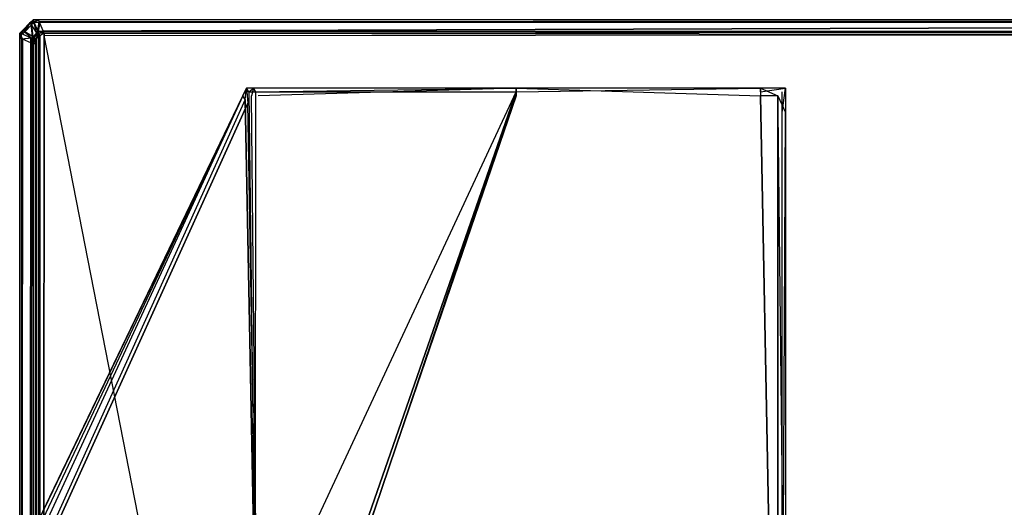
# Model space of a CAD drawing. Extents: x 0 to 0.996, y -0.498 to 0.
# Tile 38 of 87: x 0 to 0.037, y -0.018 to 0. Entities that reach past the tile are written whole.
import ezdxf

# ---------------------------------------------------------------- set-up
doc = ezdxf.new("R2010")
doc.units = 0
for name, color, linetype in [('L20_KORPUS1_0___REPLACEMTFOREMP', 7, 'CONTINUOUS'), ('L36_FL_CHE_6___REPLACEMTFOREMPT', 7, 'CONTINUOUS'), ('L37_FL_CHE_8___REPLACEMTFOREMPT', 7, 'CONTINUOUS')]:
    doc.layers.add(name, color=color, linetype=linetype)

msp = doc.modelspace()

# ---------------------------------------------------------------- linework, layer by layer
at = {"layer": 'L20_KORPUS1_0___REPLACEMTFOREMP', "color": 8}
for points, invisible_edges in [([(0.000502, 0, 0.0005), (0.000427, -0.000165, 0.000436), (0.000392, -0.00011, 0.0005), (0.000502, 0, 0.0005)], 13), ([(0.000392, -0.00011, 0.000565), (0.000502, 0, 0.0005), (0.000392, -0.00011, 0.0005), (0.000392, -0.00011, 0.000565)], 13), ([(0.000502, 0, 0.0005), (0.000392, -0.00011, 0.000565), (0.000502, 0, 0.000565), (0.000502, 0, 0.0005)], 14), ([(0.000392, -0.00011, 0.007018), (0.000502, 0, 0.000565), (0.000392, -0.00011, 0.000565), (0.000392, -0.00011, 0.007018)], 13), ([(0.000502, 0, 0.000565), (0.000392, -0.00011, 0.007018), (0.000502, 0, 0.007018), (0.000502, 0, 0.000565)], 14), ([(0.000446, -0.000196, 0.007289), (0.000502, 0, 0.00719), (0.000392, -0.00011, 0.00719), (0.000446, -0.000196, 0.007289)], 13), ([(0.000392, -0.00011, 0.00719), (0.000502, 0, 0.007018), (0.000392, -0.00011, 0.007018), (0.000392, -0.00011, 0.00719)], 13), ([(0.000502, 0, 0.007018), (0.000392, -0.00011, 0.00719), (0.000502, 0, 0.00719), (0.000502, 0, 0.007018)], 14), ([(0.000427, -0.000165, 0.000436), (0.000502, 0, 0.0005), (0.000528, -0.000064, 0.000436), (0.000427, -0.000165, 0.000436)], 14), ([(0.000502, 0, 0.00719), (0.000446, -0.000196, 0.007289), (0.000543, -0.000099, 0.007289), (0.000502, 0, 0.00719)], 14), ([(0.000543, -0.000099, 0.007289), (0.000705, 0, 0.00719), (0.000502, 0, 0.00719), (0.000543, -0.000099, 0.007289)], 13), ([(0.000502, 0, 0.007018), (0.000705, 0, 0.000565), (0.000502, 0, 0.000565), (0.000502, 0, 0.007018)], 13), ([(0.000705, 0, 0.000565), (0.000502, 0, 0.007018), (0.000705, 0, 0.007018), (0.000705, 0, 0.000565)], 14), ([(0.000502, 0, 0.00719), (0.000705, 0, 0.007018), (0.000502, 0, 0.007018), (0.000502, 0, 0.00719)], 13), ([(0.000705, 0, 0.007018), (0.000502, 0, 0.00719), (0.000705, 0, 0.00719), (0.000705, 0, 0.007018)], 14), ([(0.000502, 0, 0.000565), (0.000705, 0, 0.0005), (0.000502, 0, 0.0005), (0.000502, 0, 0.000565)], 13), ([(0.000705, 0, 0.0005), (0.000502, 0, 0.000565), (0.000705, 0, 0.000565), (0.000705, 0, 0.0005)], 14), ([(0.000705, 0, 0.0005), (0.000528, -0.000064, 0.000436), (0.000502, 0, 0.0005), (0.000705, 0, 0.0005)], 13), ([(0.000528, -0.000064, 0.000436), (0.000705, 0, 0.0005), (0.000732, -0.000064, 0.000436), (0.000528, -0.000064, 0.000436)], 14), ([(0.000705, 0, 0.00719), (0.000543, -0.000099, 0.007289), (0.000746, -0.000099, 0.007289), (0.000705, 0, 0.00719)], 14), ([(0.000746, -0.000099, 0.007289), (0.098, 0, 0.00719), (0.000705, 0, 0.00719), (0.000746, -0.000099, 0.007289)], 13), ([(0.000705, 0, 0.007018), (0.098, 0, 0.000565), (0.000705, 0, 0.000565), (0.000705, 0, 0.007018)], 13), ([(0.098, 0, 0.000565), (0.000705, 0, 0.007018), (0.098, 0, 0.007018), (0.098, 0, 0.000565)], 14), ([(0.000705, 0, 0.00719), (0.098, 0, 0.007018), (0.000705, 0, 0.007018), (0.000705, 0, 0.00719)], 13), ([(0.098, 0, 0.007018), (0.000705, 0, 0.00719), (0.098, 0, 0.00719), (0.098, 0, 0.007018)], 14), ([(0.098, 0, 0.0005), (0.000732, -0.000064, 0.000436), (0.000705, 0, 0.0005), (0.098, 0, 0.0005)], 13), ([(0.000705, 0, 0.000565), (0.098, 0, 0.0005), (0.000705, 0, 0.0005), (0.000705, 0, 0.000565)], 13), ([(0.098, 0, 0.0005), (0.000705, 0, 0.000565), (0.098, 0, 0.000565), (0.098, 0, 0.0005)], 14), ([(0.000732, -0.000064, 0.000436), (0.098, 0, 0.0005), (0.098, -0.000064, 0.000436), (0.000732, -0.000064, 0.000436)], 14), ([(0.098, 0, 0.00719), (0.000746, -0.000099, 0.007289), (0.098, -0.000099, 0.007289), (0.098, 0, 0.00719)], 14), ([(0.000104, -0.000398, 0.00719), (0.000392, -0.00011, 0.007018), (0.000104, -0.000398, 0.007018), (0.000104, -0.000398, 0.00719)], 13), ([(0.000392, -0.00011, 0.007018), (0.000104, -0.000398, 0.00719), (0.000392, -0.00011, 0.00719), (0.000392, -0.00011, 0.007018)], 14), ([(0.000191, -0.000451, 0.007289), (0.000392, -0.00011, 0.00719), (0.000104, -0.000398, 0.00719), (0.000191, -0.000451, 0.007289)], 13), ([(0.000104, -0.000398, 0.007018), (0.000392, -0.00011, 0.000565), (0.000104, -0.000398, 0.000565), (0.000104, -0.000398, 0.007018)], 13), ([(0.000392, -0.00011, 0.000565), (0.000104, -0.000398, 0.007018), (0.000392, -0.00011, 0.007018), (0.000392, -0.00011, 0.000565)], 14), ([(0.000104, -0.000398, 0.000565), (0.000392, -0.00011, 0.0005), (0.000104, -0.000398, 0.0005), (0.000104, -0.000398, 0.000565)], 13), ([(0.000392, -0.00011, 0.0005), (0.000104, -0.000398, 0.000565), (0.000392, -0.00011, 0.000565), (0.000392, -0.00011, 0.0005)], 14), ([(0.000392, -0.00011, 0.0005), (0.00016, -0.000432, 0.000436), (0.000104, -0.000398, 0.0005), (0.000392, -0.00011, 0.0005)], 13), ([(0.00016, -0.000432, 0.000436), (0.000392, -0.00011, 0.0005), (0.000427, -0.000165, 0.000436), (0.00016, -0.000432, 0.000436)], 14), ([(0.000427, -0.000165, 0.000436), (0.000474, -0.000622, 0.000079), (0.00016, -0.000432, 0.000436), (0.000427, -0.000165, 0.000436)], 13), ([(0.000392, -0.00011, 0.00719), (0.000191, -0.000451, 0.007289), (0.000446, -0.000196, 0.007289), (0.000392, -0.00011, 0.00719)], 14), ([(0.000494, -0.000635, 0.007633), (0.000446, -0.000196, 0.007289), (0.000191, -0.000451, 0.007289), (0.000494, -0.000635, 0.007633)], 13), ([(0.000528, -0.000064, 0.000436), (0.000621, -0.000476, 0.000079), (0.000427, -0.000165, 0.000436), (0.000528, -0.000064, 0.000436)], 13), ([(0.000474, -0.000622, 0.000079), (0.000427, -0.000165, 0.000436), (0.000621, -0.000476, 0.000079), (0.000474, -0.000622, 0.000079)], 14), ([(0.000633, -0.000496, 0.007633), (0.000543, -0.000099, 0.007289), (0.000446, -0.000196, 0.007289), (0.000633, -0.000496, 0.007633)], 13), ([(0.000446, -0.000196, 0.007289), (0.000494, -0.000635, 0.007633), (0.000633, -0.000496, 0.007633), (0.000446, -0.000196, 0.007289)], 14), ([(0.000621, -0.000476, 0.000079), (0.000528, -0.000064, 0.000436), (0.000676, -0.00042, 0.000079), (0.000621, -0.000476, 0.000079)], 14), ([(0.000732, -0.000064, 0.000436), (0.000676, -0.00042, 0.000079), (0.000528, -0.000064, 0.000436), (0.000732, -0.000064, 0.000436)], 13), ([(0.000543, -0.000099, 0.007289), (0.000633, -0.000496, 0.007633), (0.000686, -0.000443, 0.007633), (0.000543, -0.000099, 0.007289)], 14), ([(0.000686, -0.000443, 0.007633), (0.000746, -0.000099, 0.007289), (0.000543, -0.000099, 0.007289), (0.000686, -0.000443, 0.007633)], 13), ([(0.000676, -0.00042, 0.000079), (0.000732, -0.000064, 0.000436), (0.000879, -0.00042, 0.000079), (0.000676, -0.00042, 0.000079)], 14), ([(0.000746, -0.000099, 0.007289), (0.000686, -0.000443, 0.007633), (0.000889, -0.000443, 0.007633), (0.000746, -0.000099, 0.007289)], 14), ([(0.098, -0.000064, 0.000436), (0.000879, -0.00042, 0.000079), (0.000732, -0.000064, 0.000436), (0.098, -0.000064, 0.000436)], 13), ([(0.000889, -0.000443, 0.007633), (0.098, -0.000099, 0.007289), (0.000746, -0.000099, 0.007289), (0.000889, -0.000443, 0.007633)], 13), ([(0.000879, -0.00042, 0.000079), (0.098, -0.000064, 0.000436), (0.098, -0.00042, 0.00008), (0.000879, -0.00042, 0.000079)], 14), ([(0.098, -0.000099, 0.007289), (0.000889, -0.000443, 0.007633), (0.098, -0.000443, 0.007633), (0.098, -0.000099, 0.007289)], 14), ([(0.000002, -0.0005, 0.00719), (0.000104, -0.000398, 0.007018), (0.000002, -0.0005, 0.007018), (0.000002, -0.0005, 0.00719)], 13), ([(0.000104, -0.000398, 0.007018), (0.000002, -0.0005, 0.00719), (0.000104, -0.000398, 0.00719), (0.000104, -0.000398, 0.007018)], 14), ([(0.000101, -0.000541, 0.007289), (0.000104, -0.000398, 0.00719), (0.000002, -0.0005, 0.00719), (0.000101, -0.000541, 0.007289)], 13), ([(0.000002, -0.0005, 0.007018), (0.000104, -0.000398, 0.000565), (0.000002, -0.0005, 0.000565), (0.000002, -0.0005, 0.007018)], 13), ([(0.000104, -0.000398, 0.000565), (0.000002, -0.0005, 0.007018), (0.000104, -0.000398, 0.007018), (0.000104, -0.000398, 0.000565)], 14), ([(0.000002, -0.0005, 0.000565), (0.000104, -0.000398, 0.0005), (0.000002, -0.0005, 0.0005), (0.000002, -0.0005, 0.000565)], 13), ([(0.000104, -0.000398, 0.0005), (0.000002, -0.0005, 0.000565), (0.000104, -0.000398, 0.000565), (0.000104, -0.000398, 0.0005)], 14), ([(0.000104, -0.000398, 0.0005), (0.000066, -0.000526, 0.000436), (0.000002, -0.0005, 0.0005), (0.000104, -0.000398, 0.0005)], 13), ([(0.000002, -0.0005, 0.007018), (0.000002, -0.000686, 0.000565), (0.000002, -0.000686, 0.007018), (0.000002, -0.0005, 0.007018)], 13), ([(0.000002, -0.000686, 0.000565), (0.000002, -0.0005, 0.007018), (0.000002, -0.0005, 0.000565), (0.000002, -0.000686, 0.000565)], 14), ([(0.000002, -0.0005, 0.00719), (0.000002, -0.000686, 0.007018), (0.000002, -0.000686, 0.00719), (0.000002, -0.0005, 0.00719)], 13), ([(0.000002, -0.000686, 0.007018), (0.000002, -0.0005, 0.00719), (0.000002, -0.0005, 0.007018), (0.000002, -0.000686, 0.007018)], 14), ([(0.000066, -0.000526, 0.000436), (0.000002, -0.000686, 0.0005), (0.000002, -0.0005, 0.0005), (0.000066, -0.000526, 0.000436)], 13), ([(0.000002, -0.0005, 0.000565), (0.000002, -0.000686, 0.0005), (0.000002, -0.000686, 0.000565), (0.000002, -0.0005, 0.000565)], 13), ([(0.000002, -0.000686, 0.0005), (0.000002, -0.0005, 0.000565), (0.000002, -0.0005, 0.0005), (0.000002, -0.000686, 0.0005)], 14), ([(0.000101, -0.000727, 0.007289), (0.000002, -0.0005, 0.00719), (0.000002, -0.000686, 0.00719), (0.000101, -0.000727, 0.007289)], 13), ([(0.000002, -0.0005, 0.00719), (0.000101, -0.000727, 0.007289), (0.000101, -0.000541, 0.007289), (0.000002, -0.0005, 0.00719)], 14), ([(0.000002, -0.000686, 0.0005), (0.000066, -0.000526, 0.000436), (0.000066, -0.000713, 0.000436), (0.000002, -0.000686, 0.0005)], 14), ([(0.000002, -0.000686, 0.007018), (0.000002, -0.497291, 0.000565), (0.000002, -0.497291, 0.007018), (0.000002, -0.000686, 0.007018)], 13), ([(0.000002, -0.497291, 0.000565), (0.000002, -0.000686, 0.007018), (0.000002, -0.000686, 0.000565), (0.000002, -0.497291, 0.000565)], 14), ([(0.000002, -0.000686, 0.00719), (0.000002, -0.497291, 0.007018), (0.000002, -0.497291, 0.00719), (0.000002, -0.000686, 0.00719)], 13), ([(0.000002, -0.497291, 0.007018), (0.000002, -0.000686, 0.00719), (0.000002, -0.000686, 0.007018), (0.000002, -0.497291, 0.007018)], 14), ([(0.000002, -0.497291, 0.00719), (0.000101, -0.000727, 0.007289), (0.000002, -0.000686, 0.00719), (0.000002, -0.497291, 0.00719)], 13), ([(0.000002, -0.000686, 0.000565), (0.000002, -0.497291, 0.0005), (0.000002, -0.497291, 0.000565), (0.000002, -0.000686, 0.000565)], 13), ([(0.000002, -0.497291, 0.0005), (0.000002, -0.000686, 0.000565), (0.000002, -0.000686, 0.0005), (0.000002, -0.497291, 0.0005)], 14), ([(0.000066, -0.000713, 0.000436), (0.000002, -0.497291, 0.0005), (0.000002, -0.000686, 0.0005), (0.000066, -0.000713, 0.000436)], 13), ([(0.000002, -0.497291, 0.0005), (0.000066, -0.000713, 0.000436), (0.000066, -0.497265, 0.000436), (0.000002, -0.497291, 0.0005)], 14), ([(0.000101, -0.000727, 0.007289), (0.000002, -0.497291, 0.00719), (0.000101, -0.497251, 0.007289), (0.000101, -0.000727, 0.007289)], 14), ([(0.000066, -0.000526, 0.000436), (0.000104, -0.000398, 0.0005), (0.00016, -0.000432, 0.000436), (0.000066, -0.000526, 0.000436)], 14), ([(0.00016, -0.000432, 0.000436), (0.000422, -0.000674, 0.000079), (0.000066, -0.000526, 0.000436), (0.00016, -0.000432, 0.000436)], 13), ([(0.000422, -0.000674, 0.000079), (0.000066, -0.000713, 0.000436), (0.000066, -0.000526, 0.000436), (0.000422, -0.000674, 0.000079)], 13), ([(0.000066, -0.000713, 0.000436), (0.000422, -0.000674, 0.000079), (0.000422, -0.00086, 0.000079), (0.000066, -0.000713, 0.000436)], 14), ([(0.000422, -0.00086, 0.000079), (0.000066, -0.497265, 0.000436), (0.000066, -0.000713, 0.000436), (0.000422, -0.00086, 0.000079)], 13), ([(0.000104, -0.000398, 0.00719), (0.000101, -0.000541, 0.007289), (0.000191, -0.000451, 0.007289), (0.000104, -0.000398, 0.00719)], 14), ([(0.000445, -0.000684, 0.007633), (0.000191, -0.000451, 0.007289), (0.000101, -0.000541, 0.007289), (0.000445, -0.000684, 0.007633)], 13), ([(0.000101, -0.000727, 0.007289), (0.000445, -0.000684, 0.007633), (0.000101, -0.000541, 0.007289), (0.000101, -0.000727, 0.007289)], 13), ([(0.000445, -0.000684, 0.007633), (0.000101, -0.000727, 0.007289), (0.000445, -0.00087, 0.007633), (0.000445, -0.000684, 0.007633)], 14), ([(0.000101, -0.497251, 0.007289), (0.000445, -0.00087, 0.007633), (0.000101, -0.000727, 0.007289), (0.000101, -0.497251, 0.007289)], 13), ([(0.000422, -0.000674, 0.000079), (0.00016, -0.000432, 0.000436), (0.000474, -0.000622, 0.000079), (0.000422, -0.000674, 0.000079)], 14), ([(0.000191, -0.000451, 0.007289), (0.000445, -0.000684, 0.007633), (0.000494, -0.000635, 0.007633), (0.000191, -0.000451, 0.007289)], 14), ([(0.000474, -0.000622, 0.000079), (0.000502, -0.000707), (0.000422, -0.000674, 0.000079), (0.000474, -0.000622, 0.000079)], 13), ([(0.000502, -0.000707), (0.000422, -0.00086, 0.000079), (0.000422, -0.000674, 0.000079), (0.000502, -0.000707)], 13), ([(0.000422, -0.00086, 0.000079), (0.000502, -0.000707), (0.000502, -0.000893), (0.000422, -0.00086, 0.000079)], 14), ([(0.000502, -0.000707, 0.00769), (0.000494, -0.000635, 0.007633), (0.000445, -0.000684, 0.007633), (0.000502, -0.000707, 0.00769)], 13), ([(0.000502, -0.000893, 0.00769), (0.000445, -0.000684, 0.007633), (0.000445, -0.00087, 0.007633), (0.000502, -0.000893, 0.00769)], 13), ([(0.000445, -0.000684, 0.007633), (0.000502, -0.000893, 0.00769), (0.000502, -0.000707, 0.00769), (0.000445, -0.000684, 0.007633)], 14), ([(0.000621, -0.000476, 0.000079), (0.000544, -0.000665), (0.000474, -0.000622, 0.000079), (0.000621, -0.000476, 0.000079)], 13), ([(0.000502, -0.000707), (0.000474, -0.000622, 0.000079), (0.000544, -0.000665), (0.000502, -0.000707)], 14), ([(0.000544, -0.000665, 0.00769), (0.000633, -0.000496, 0.007633), (0.000494, -0.000635, 0.007633), (0.000544, -0.000665, 0.00769)], 13), ([(0.000494, -0.000635, 0.007633), (0.000502, -0.000707, 0.00769), (0.000544, -0.000665, 0.00769), (0.000494, -0.000635, 0.007633)], 14), ([(0.000598, -0.000747, 0.00769), (0.000544, -0.000665, 0.00769), (0.000502, -0.000707, 0.00769), (0.000598, -0.000747, 0.00769)], 13), ([(0.000544, -0.000665), (0.000596, -0.000746), (0.000502, -0.000707), (0.000544, -0.000665)], 13), ([(0.000502, -0.000707), (0.000596, -0.000893), (0.000502, -0.000893), (0.000502, -0.000707)], 13), ([(0.000596, -0.000893), (0.000502, -0.000707), (0.000596, -0.000746), (0.000596, -0.000893)], 14), ([(0.000598, -0.000893, 0.00769), (0.000502, -0.000707, 0.00769), (0.000502, -0.000893, 0.00769), (0.000598, -0.000893, 0.00769)], 13), ([(0.000502, -0.000707, 0.00769), (0.000598, -0.000893, 0.00769), (0.000598, -0.000747, 0.00769), (0.000502, -0.000707, 0.00769)], 14), ([(0.000544, -0.000665), (0.000621, -0.000476, 0.000079), (0.000664, -0.000545), (0.000544, -0.000665)], 14), ([(0.000633, -0.000496, 0.007633), (0.000544, -0.000665, 0.00769), (0.000664, -0.000545, 0.00769), (0.000633, -0.000496, 0.007633)], 14), ([(0.000628, -0.000716, 0.00769), (0.000664, -0.000545, 0.00769), (0.000544, -0.000665, 0.00769), (0.000628, -0.000716, 0.00769)], 13), ([(0.000664, -0.000545), (0.000627, -0.000715), (0.000544, -0.000665), (0.000664, -0.000545)], 13), ([(0.000544, -0.000665, 0.00769), (0.000598, -0.000747, 0.00769), (0.000628, -0.000716, 0.00769), (0.000544, -0.000665, 0.00769)], 14), ([(0.000596, -0.000746), (0.000544, -0.000665), (0.000627, -0.000715), (0.000596, -0.000746)], 14), ([(0.000627, -0.000715), (0.000596, -0.000893), (0.000596, -0.000746), (0.000627, -0.000715)], 13), ([(0.000596, -0.000893), (0.000627, -0.000715), (0.000596, -0.497085), (0.000596, -0.000893)], 10), ([(0.000596, -0.497085), (0.000627, -0.000715), (0.000596, -0.497254), (0.000596, -0.497085)], 13), ([(0.000596, -0.497254), (0.000627, -0.000715), (0.000632, -0.49729), (0.000596, -0.497254)], 10), ([(0.000598, -0.497085, 0.00769), (0.000633, -0.497289, 0.00769), (0.000628, -0.000716, 0.00769), (0.000598, -0.497085, 0.00769)], 10), ([(0.000598, -0.000747, 0.00769), (0.000598, -0.497085, 0.00769), (0.000628, -0.000716, 0.00769), (0.000598, -0.000747, 0.00769)], 15), ([(0.000676, -0.00042, 0.000079), (0.000664, -0.000545), (0.000621, -0.000476, 0.000079), (0.000676, -0.00042, 0.000079)], 13), ([(0.000627, -0.000715), (0.000664, -0.000545), (0.000715, -0.000628), (0.000627, -0.000715)], 14), ([(0.000632, -0.49729), (0.000627, -0.000715), (0.000715, -0.000628), (0.000632, -0.49729)], 13), ([(0.000664, -0.000545, 0.00769), (0.000628, -0.000716, 0.00769), (0.000716, -0.000629, 0.00769), (0.000664, -0.000545, 0.00769)], 14), ([(0.000628, -0.000716, 0.00769), (0.000633, -0.497289, 0.00769), (0.000716, -0.000629, 0.00769), (0.000628, -0.000716, 0.00769)], 13), ([(0.000632, -0.49729), (0.000715, -0.000628), (0.000711, -0.497369), (0.000632, -0.49729)], 10), ([(0.000664, -0.000545, 0.00769), (0.000686, -0.000443, 0.007633), (0.000633, -0.000496, 0.007633), (0.000664, -0.000545, 0.00769)], 13), ([(0.000716, -0.000629, 0.00769), (0.000633, -0.497289, 0.00769), (0.000712, -0.497368, 0.00769), (0.000716, -0.000629, 0.00769)], 10), ([(0.000664, -0.000545), (0.000676, -0.00042, 0.000079), (0.000709, -0.0005), (0.000664, -0.000545)], 14), ([(0.000686, -0.000443, 0.007633), (0.000664, -0.000545, 0.00769), (0.000709, -0.0005, 0.00769), (0.000686, -0.000443, 0.007633)], 14), ([(0.000709, -0.0005), (0.000715, -0.000628), (0.000664, -0.000545), (0.000709, -0.0005)], 13), ([(0.000716, -0.000629, 0.00769), (0.000709, -0.0005, 0.00769), (0.000664, -0.000545, 0.00769), (0.000716, -0.000629, 0.00769)], 13), ([(0.000879, -0.00042, 0.000079), (0.000709, -0.0005), (0.000676, -0.00042, 0.000079), (0.000879, -0.00042, 0.000079)], 13), ([(0.000709, -0.0005, 0.00769), (0.000889, -0.000443, 0.007633), (0.000686, -0.000443, 0.007633), (0.000709, -0.0005, 0.00769)], 13), ([(0.000709, -0.0005), (0.000879, -0.00042, 0.000079), (0.000912, -0.0005), (0.000709, -0.0005)], 14), ([(0.000889, -0.000443, 0.007633), (0.000709, -0.0005, 0.00769), (0.000912, -0.0005, 0.00769), (0.000889, -0.000443, 0.007633)], 14), ([(0.000715, -0.000628), (0.000709, -0.0005), (0.000748, -0.000594), (0.000715, -0.000628)], 14), ([(0.000912, -0.0005), (0.000748, -0.000594), (0.000709, -0.0005), (0.000912, -0.0005)], 13), ([(0.000749, -0.000596, 0.00769), (0.000912, -0.0005, 0.00769), (0.000709, -0.0005, 0.00769), (0.000749, -0.000596, 0.00769)], 13), ([(0.000709, -0.0005, 0.00769), (0.000716, -0.000629, 0.00769), (0.000749, -0.000596, 0.00769), (0.000709, -0.0005, 0.00769)], 14), ([(0.000711, -0.497369), (0.000715, -0.000628), (0.000748, -0.497406), (0.000711, -0.497369)], 13), ([(0.000716, -0.000629, 0.00769), (0.000712, -0.497368, 0.00769), (0.000749, -0.497404, 0.00769), (0.000716, -0.000629, 0.00769)], 13), ([(0.000748, -0.497406), (0.000715, -0.000628), (0.000748, -0.000594), (0.000748, -0.497406)], 10), ([(0.000716, -0.000629, 0.00769), (0.000749, -0.497404, 0.00769), (0.000749, -0.000596, 0.00769), (0.000716, -0.000629, 0.00769)], 10), ([(0.000748, -0.000594), (0.000912, -0.0005), (0.000912, -0.000594), (0.000748, -0.000594)], 14), ([(0.000748, -0.497406), (0.000748, -0.000594), (0.000912, -0.000594), (0.000748, -0.497406)], 15), ([(0.000748, -0.497406), (0.000912, -0.000594), (0.000909, -0.497406), (0.000748, -0.497406)], 15), ([(0.000912, -0.0005, 0.00769), (0.000749, -0.000596, 0.00769), (0.000912, -0.000596, 0.00769), (0.000912, -0.0005, 0.00769)], 14), ([(0.000749, -0.000596, 0.00769), (0.000749, -0.497404, 0.00769), (0.000912, -0.000596, 0.00769), (0.000749, -0.000596, 0.00769)], 13), ([(0.000912, -0.000596, 0.00769), (0.000749, -0.497404, 0.00769), (0.000909, -0.497404, 0.00769), (0.000912, -0.000596, 0.00769)], 14), ([(0.098, -0.00042, 0.00008), (0.000912, -0.0005), (0.000879, -0.00042, 0.000079), (0.098, -0.00042, 0.00008)], 13), ([(0.000912, -0.0005, 0.00769), (0.098, -0.000443, 0.007633), (0.000889, -0.000443, 0.007633), (0.000912, -0.0005, 0.00769)], 13), ([(0.000909, -0.497406), (0.000912, -0.000594), (0.098, -0.497406), (0.000909, -0.497406)], 15), ([(0.000912, -0.000596, 0.00769), (0.000909, -0.497404, 0.00769), (0.098, -0.497404, 0.00769), (0.000912, -0.000596, 0.00769)], 15), ([(0.000912, -0.0005), (0.098, -0.00042, 0.00008), (0.098, -0.0005), (0.000912, -0.0005)], 14), ([(0.098, -0.000443, 0.007633), (0.000912, -0.0005, 0.00769), (0.098, -0.0005, 0.00769), (0.098, -0.000443, 0.007633)], 14), ([(0.098, -0.0005), (0.000912, -0.000594), (0.000912, -0.0005), (0.098, -0.0005)], 13), ([(0.000912, -0.000594), (0.098, -0.0005), (0.098, -0.000594), (0.000912, -0.000594)], 14), ([(0.098, -0.000596, 0.00769), (0.000912, -0.0005, 0.00769), (0.000912, -0.000596, 0.00769), (0.098, -0.000596, 0.00769)], 13), ([(0.000912, -0.0005, 0.00769), (0.098, -0.000596, 0.00769), (0.098, -0.0005, 0.00769), (0.000912, -0.0005, 0.00769)], 14), ([(0.098, -0.497406), (0.000912, -0.000594), (0.098, -0.000594), (0.098, -0.497406)], 10), ([(0.000912, -0.000596, 0.00769), (0.098, -0.497404, 0.00769), (0.098, -0.000596, 0.00769), (0.000912, -0.000596, 0.00769)], 15), ([(0.000066, -0.497265, 0.000436), (0.000422, -0.00086, 0.000079), (0.000422, -0.497117, 0.000079), (0.000066, -0.497265, 0.000436)], 14), ([(0.000445, -0.00087, 0.007633), (0.000101, -0.497251, 0.007289), (0.000445, -0.497108, 0.007633), (0.000445, -0.00087, 0.007633)], 14), ([(0.000502, -0.000893), (0.000422, -0.497117, 0.000079), (0.000422, -0.00086, 0.000079), (0.000502, -0.000893)], 13), ([(0.000422, -0.497117, 0.000079), (0.000502, -0.000893), (0.000502, -0.497085), (0.000422, -0.497117, 0.000079)], 14), ([(0.000445, -0.497108, 0.007633), (0.000502, -0.000893, 0.00769), (0.000445, -0.00087, 0.007633), (0.000445, -0.497108, 0.007633)], 13), ([(0.000502, -0.000893, 0.00769), (0.000445, -0.497108, 0.007633), (0.000502, -0.497085, 0.00769), (0.000502, -0.000893, 0.00769)], 14), ([(0.000596, -0.000893), (0.000502, -0.497085), (0.000502, -0.000893), (0.000596, -0.000893)], 13), ([(0.000502, -0.497085), (0.000596, -0.000893), (0.000596, -0.497085), (0.000502, -0.497085)], 14), ([(0.000502, -0.497085, 0.00769), (0.000598, -0.000893, 0.00769), (0.000502, -0.000893, 0.00769), (0.000502, -0.497085, 0.00769)], 13), ([(0.000598, -0.000893, 0.00769), (0.000502, -0.497085, 0.00769), (0.000598, -0.497085, 0.00769), (0.000598, -0.000893, 0.00769)], 14), ([(0.000598, -0.497085, 0.00769), (0.000598, -0.000747, 0.00769), (0.000598, -0.000893, 0.00769), (0.000598, -0.497085, 0.00769)], 15)]:
    msp.add_3dface(points, dxfattribs=dict(at, invisible_edges=invisible_edges))
at = {"layer": 'L36_FL_CHE_6___REPLACEMTFOREMPT', "color": 8}
for points, invisible_edges in [([(0.008444, -0.002544, 0.590506), (0.008305, -0.002832, 0.589701), (0.008305, -0.002832, 0.590506), (0.008444, -0.002544, 0.590506)], 13), ([(0.008305, -0.002832, 0.589701), (0.008444, -0.002544, 0.590506), (0.008444, -0.002544, 0.589701), (0.008305, -0.002832, 0.589701)], 14), ([(0.008487, -0.003109, 0.590506), (0.008444, -0.002544, 0.590506), (0.008305, -0.002832, 0.590506), (0.008487, -0.003109, 0.590506)], 13), ([(0.008444, -0.002544, 0.006385), (0.008392, -0.002963, 0.006385), (0.008305, -0.002832, 0.006385), (0.008444, -0.002544, 0.006385)], 13), ([(0.008444, -0.002544, 0.006598), (0.008305, -0.002832, 0.006385), (0.008305, -0.002832, 0.006598), (0.008444, -0.002544, 0.006598)], 13), ([(0.008305, -0.002832, 0.006385), (0.008444, -0.002544, 0.006598), (0.008444, -0.002544, 0.006385), (0.008305, -0.002832, 0.006385)], 14), ([(0.008444, -0.002544, 0.589701), (0.008305, -0.002832, 0.006598), (0.008305, -0.002832, 0.589701), (0.008444, -0.002544, 0.589701)], 13), ([(0.008305, -0.002832, 0.006598), (0.008444, -0.002544, 0.589701), (0.008444, -0.002544, 0.006598), (0.008305, -0.002832, 0.006598)], 14), ([(0.008392, -0.002963, 0.006385), (0.008444, -0.002544, 0.006385), (0.008529, -0.002679, 0.006385), (0.008392, -0.002963, 0.006385)], 14), ([(0.008444, -0.002544, 0.590506), (0.008487, -0.003109, 0.590506), (0.008622, -0.002828, 0.590506), (0.008444, -0.002544, 0.590506)], 14), ([(0.008444, -0.002544, 0.590506), (0.008699, -0.002544, 0.589701), (0.008444, -0.002544, 0.589701), (0.008444, -0.002544, 0.590506)], 13), ([(0.008699, -0.002544, 0.589701), (0.008444, -0.002544, 0.590506), (0.008699, -0.002544, 0.590506), (0.008699, -0.002544, 0.589701)], 14), ([(0.008699, -0.002544, 0.006385), (0.008529, -0.002679, 0.006385), (0.008444, -0.002544, 0.006385), (0.008699, -0.002544, 0.006385)], 13), ([(0.008622, -0.002828, 0.590506), (0.008699, -0.002544, 0.590506), (0.008444, -0.002544, 0.590506), (0.008622, -0.002828, 0.590506)], 13), ([(0.008444, -0.002544, 0.006598), (0.008699, -0.002544, 0.006385), (0.008444, -0.002544, 0.006385), (0.008444, -0.002544, 0.006598)], 13), ([(0.008699, -0.002544, 0.006385), (0.008444, -0.002544, 0.006598), (0.008699, -0.002544, 0.006598), (0.008699, -0.002544, 0.006385)], 14), ([(0.008444, -0.002544, 0.589701), (0.008699, -0.002544, 0.006598), (0.008444, -0.002544, 0.006598), (0.008444, -0.002544, 0.589701)], 13), ([(0.008699, -0.002544, 0.006598), (0.008444, -0.002544, 0.589701), (0.008699, -0.002544, 0.589701), (0.008699, -0.002544, 0.006598)], 14), ([(0.008529, -0.002679, 0.006385), (0.008699, -0.002544, 0.006385), (0.008781, -0.002679, 0.006385), (0.008529, -0.002679, 0.006385)], 14), ([(0.008699, -0.002544, 0.590506), (0.008622, -0.002828, 0.590506), (0.008873, -0.002828, 0.590506), (0.008699, -0.002544, 0.590506)], 14), ([(0.008873, -0.002828, 0.590506), (0.018468, -0.002544, 0.590506), (0.008699, -0.002544, 0.590506), (0.008873, -0.002828, 0.590506)], 13), ([(0.018468, -0.002544, 0.006385), (0.008781, -0.002679, 0.006385), (0.008699, -0.002544, 0.006385), (0.018468, -0.002544, 0.006385)], 13), ([(0.008699, -0.002544, 0.006598), (0.018468, -0.002544, 0.006385), (0.008699, -0.002544, 0.006385), (0.008699, -0.002544, 0.006598)], 13), ([(0.018468, -0.002544, 0.006385), (0.008699, -0.002544, 0.006598), (0.018468, -0.002544, 0.006598), (0.018468, -0.002544, 0.006385)], 14), ([(0.008699, -0.002544, 0.589701), (0.018468, -0.002544, 0.006598), (0.008699, -0.002544, 0.006598), (0.008699, -0.002544, 0.589701)], 13), ([(0.018468, -0.002544, 0.006598), (0.008699, -0.002544, 0.589701), (0.018468, -0.002544, 0.589701), (0.018468, -0.002544, 0.006598)], 14), ([(0.008699, -0.002544, 0.590506), (0.018468, -0.002544, 0.589701), (0.008699, -0.002544, 0.589701), (0.008699, -0.002544, 0.590506)], 13), ([(0.018468, -0.002544, 0.589701), (0.008699, -0.002544, 0.590506), (0.018468, -0.002544, 0.590506), (0.018468, -0.002544, 0.589701)], 14), ([(0.008781, -0.002679, 0.006385), (0.018468, -0.002544, 0.006385), (0.018468, -0.002679, 0.006385), (0.008781, -0.002679, 0.006385)], 14), ([(0.018468, -0.002544, 0.590506), (0.008873, -0.002828, 0.590506), (0.018468, -0.002828, 0.590506), (0.018468, -0.002544, 0.590506)], 14), ([(0.027556, -0.002544, 0.006385), (0.018468, -0.002679, 0.006385), (0.018468, -0.002544, 0.006385), (0.027556, -0.002544, 0.006385)], 13), ([(0.018468, -0.002679, 0.006385), (0.027556, -0.002544, 0.006385), (0.027556, -0.002679, 0.006385), (0.018468, -0.002679, 0.006385)], 14), ([(0.027556, -0.002828, 0.590506), (0.018468, -0.002544, 0.590506), (0.018468, -0.002828, 0.590506), (0.027556, -0.002828, 0.590506)], 13), ([(0.018468, -0.002544, 0.590506), (0.027556, -0.002828, 0.590506), (0.027556, -0.002544, 0.590506), (0.018468, -0.002544, 0.590506)], 14), ([(0.018468, -0.002544, 0.006598), (0.027556, -0.002544, 0.006385), (0.018468, -0.002544, 0.006385), (0.018468, -0.002544, 0.006598)], 13), ([(0.027556, -0.002544, 0.006385), (0.018468, -0.002544, 0.006598), (0.027556, -0.002544, 0.006598), (0.027556, -0.002544, 0.006385)], 14), ([(0.018468, -0.002544, 0.589701), (0.027556, -0.002544, 0.006598), (0.018468, -0.002544, 0.006598), (0.018468, -0.002544, 0.589701)], 13), ([(0.027556, -0.002544, 0.006598), (0.018468, -0.002544, 0.589701), (0.027556, -0.002544, 0.589701), (0.027556, -0.002544, 0.006598)], 14), ([(0.018468, -0.002544, 0.590506), (0.027556, -0.002544, 0.589701), (0.018468, -0.002544, 0.589701), (0.018468, -0.002544, 0.590506)], 13), ([(0.027556, -0.002544, 0.589701), (0.018468, -0.002544, 0.590506), (0.027556, -0.002544, 0.590506), (0.027556, -0.002544, 0.589701)], 14), ([(0.028491, -0.002544, 0.006385), (0.027556, -0.002679, 0.006385), (0.027556, -0.002544, 0.006385), (0.028491, -0.002544, 0.006385)], 13), ([(0.027556, -0.002679, 0.006385), (0.028491, -0.002544, 0.006385), (0.028356, -0.002679, 0.006385), (0.027556, -0.002679, 0.006385)], 14), ([(0.028207, -0.002828, 0.590506), (0.027556, -0.002544, 0.590506), (0.027556, -0.002828, 0.590506), (0.028207, -0.002828, 0.590506)], 13), ([(0.027556, -0.002544, 0.590506), (0.028207, -0.002828, 0.590506), (0.028491, -0.002544, 0.590506), (0.027556, -0.002544, 0.590506)], 14), ([(0.027556, -0.002544, 0.006598), (0.028491, -0.002544, 0.006385), (0.027556, -0.002544, 0.006385), (0.027556, -0.002544, 0.006598)], 13), ([(0.028491, -0.002544, 0.006385), (0.027556, -0.002544, 0.006598), (0.028491, -0.002544, 0.006598), (0.028491, -0.002544, 0.006385)], 14), ([(0.027556, -0.002544, 0.589701), (0.028491, -0.002544, 0.006598), (0.027556, -0.002544, 0.006598), (0.027556, -0.002544, 0.589701)], 13), ([(0.028491, -0.002544, 0.006598), (0.027556, -0.002544, 0.589701), (0.028491, -0.002544, 0.589701), (0.028491, -0.002544, 0.006598)], 14), ([(0.027556, -0.002544, 0.590506), (0.028491, -0.002544, 0.589701), (0.027556, -0.002544, 0.589701), (0.027556, -0.002544, 0.590506)], 13), ([(0.028491, -0.002544, 0.589701), (0.027556, -0.002544, 0.590506), (0.028491, -0.002544, 0.590506), (0.028491, -0.002544, 0.589701)], 14), ([(0.028207, -0.002828, 0.590506), (0.028491, -0.003451, 0.590506), (0.028491, -0.002544, 0.590506), (0.028207, -0.002828, 0.590506)], 14), ([(0.028491, -0.002544, 0.006385), (0.028356, -0.003451, 0.006385), (0.028356, -0.002679, 0.006385), (0.028491, -0.002544, 0.006385)], 13), ([(0.028356, -0.003451, 0.006385), (0.028491, -0.002544, 0.006385), (0.028491, -0.003451, 0.006385), (0.028356, -0.003451, 0.006385)], 14), ([(0.028491, -0.003451, 0.006385), (0.028491, -0.002544, 0.006598), (0.028491, -0.003451, 0.006598), (0.028491, -0.003451, 0.006385)], 13), ([(0.028491, -0.002544, 0.006598), (0.028491, -0.003451, 0.006385), (0.028491, -0.002544, 0.006385), (0.028491, -0.002544, 0.006598)], 14), ([(0.028491, -0.003451, 0.006598), (0.028491, -0.002544, 0.589701), (0.028491, -0.003451, 0.589701), (0.028491, -0.003451, 0.006598)], 13), ([(0.028491, -0.002544, 0.589701), (0.028491, -0.003451, 0.006598), (0.028491, -0.002544, 0.006598), (0.028491, -0.002544, 0.589701)], 14), ([(0.028491, -0.003451, 0.589701), (0.028491, -0.002544, 0.590506), (0.028491, -0.003451, 0.590506), (0.028491, -0.003451, 0.589701)], 13), ([(0.028491, -0.002544, 0.590506), (0.028491, -0.003451, 0.589701), (0.028491, -0.002544, 0.589701), (0.028491, -0.002544, 0.590506)], 14), ([(0.008305, -0.002832, 0.589701), (0.001119, -0.017751, 0.588496), (0.000597, -0.018835, 0.589701), (0.008305, -0.002832, 0.589701)], 13), ([(0.001119, -0.017751, 0.007804), (0.008305, -0.002832, 0.006598), (0.000597, -0.018835, 0.006598), (0.001119, -0.017751, 0.007804)], 13), ([(0.008305, -0.002832, 0.590506), (0.000597, -0.018835, 0.589701), (0.000597, -0.018835, 0.590506), (0.008305, -0.002832, 0.590506)], 13), ([(0.000597, -0.018835, 0.589701), (0.008305, -0.002832, 0.590506), (0.008305, -0.002832, 0.589701), (0.000597, -0.018835, 0.589701)], 14), ([(0.000975, -0.018706, 0.590506), (0.008305, -0.002832, 0.590506), (0.000597, -0.018835, 0.590506), (0.000975, -0.018706, 0.590506)], 13), ([(0.008305, -0.002832, 0.006385), (0.000777, -0.018774, 0.006385), (0.000597, -0.018835, 0.006385), (0.008305, -0.002832, 0.006385)], 13), ([(0.008305, -0.002832, 0.006598), (0.000597, -0.018835, 0.006385), (0.000597, -0.018835, 0.006598), (0.008305, -0.002832, 0.006598)], 13), ([(0.000597, -0.018835, 0.006385), (0.008305, -0.002832, 0.006598), (0.008305, -0.002832, 0.006385), (0.000597, -0.018835, 0.006385)], 14), ([(0.000777, -0.018774, 0.006385), (0.008305, -0.002832, 0.006385), (0.008392, -0.002963, 0.006385), (0.000777, -0.018774, 0.006385)], 14), ([(0.008305, -0.002832, 0.590506), (0.000975, -0.018706, 0.590506), (0.008487, -0.003109, 0.590506), (0.008305, -0.002832, 0.590506)], 14), ([(0.001119, -0.017751, 0.588496), (0.008305, -0.002832, 0.589701), (0.007783, -0.003916, 0.588496), (0.001119, -0.017751, 0.588496)], 14), ([(0.008305, -0.002832, 0.006598), (0.001119, -0.017751, 0.007804), (0.007783, -0.003916, 0.007804), (0.008305, -0.002832, 0.006598)], 14), ([(0.008305, -0.002832, 0.589701), (0.007783, -0.003916, 0.007804), (0.007783, -0.003916, 0.588496), (0.008305, -0.002832, 0.589701)], 13), ([(0.007783, -0.003916, 0.007804), (0.008305, -0.002832, 0.589701), (0.008305, -0.002832, 0.006598), (0.007783, -0.003916, 0.007804)], 14), ([(0.008766, -0.022844, 0.006385), (0.008392, -0.002963, 0.006385), (0.008529, -0.002679, 0.006385), (0.008766, -0.022844, 0.006385)], 10), ([(0.008487, -0.003109, 0.590506), (0.008829, -0.022709, 0.590506), (0.008622, -0.002828, 0.590506), (0.008487, -0.003109, 0.590506)], 13), ([(0.008766, -0.022844, 0.006385), (0.008529, -0.002679, 0.006385), (0.008781, -0.002679, 0.006385), (0.008766, -0.022844, 0.006385)], 13), ([(0.008622, -0.002828, 0.590506), (0.008829, -0.022709, 0.590506), (0.008873, -0.002828, 0.590506), (0.008622, -0.002828, 0.590506)], 15), ([(0.008766, -0.022844, 0.006385), (0.008781, -0.002679, 0.006385), (0.009015, -0.02296, 0.006385), (0.008766, -0.022844, 0.006385)], 10), ([(0.009015, -0.02296, 0.006385), (0.008781, -0.002679, 0.006385), (0.018468, -0.002679, 0.006385), (0.009015, -0.02296, 0.006385)], 13), ([(0.008873, -0.002828, 0.590506), (0.008829, -0.022709, 0.590506), (0.009164, -0.022864, 0.590506), (0.008873, -0.002828, 0.590506)], 15), ([(0.008873, -0.002828, 0.590506), (0.009164, -0.022864, 0.590506), (0.018468, -0.002828, 0.590506), (0.008873, -0.002828, 0.590506)], 15), ([(0.009015, -0.02296, 0.006385), (0.018468, -0.002679, 0.006385), (0.00902, -0.02346, 0.006385), (0.009015, -0.02296, 0.006385)], 10), ([(0.00902, -0.02346, 0.006385), (0.018468, -0.002679, 0.006385), (0.009076, -0.029688, 0.006385), (0.00902, -0.02346, 0.006385)], 13), ([(0.009076, -0.029688, 0.006385), (0.018468, -0.002679, 0.006385), (0.009078, -0.029942, 0.006385), (0.009076, -0.029688, 0.006385)], 10), ([(0.009078, -0.029942, 0.006385), (0.018468, -0.002679, 0.006385), (0.009225, -0.029943, 0.006385), (0.009078, -0.029942, 0.006385)], 13), ([(0.018468, -0.002828, 0.590506), (0.009164, -0.022864, 0.590506), (0.009169, -0.023459, 0.590506), (0.018468, -0.002828, 0.590506)], 15), ([(0.018468, -0.002828, 0.590506), (0.009169, -0.023459, 0.590506), (0.009225, -0.029686, 0.590506), (0.018468, -0.002828, 0.590506)], 15), ([(0.009225, -0.029943, 0.006385), (0.018468, -0.002679, 0.006385), (0.02808, -0.030036, 0.006385), (0.009225, -0.029943, 0.006385)], 14), ([(0.018468, -0.002828, 0.590506), (0.009225, -0.029686, 0.590506), (0.009226, -0.029793, 0.590506), (0.018468, -0.002828, 0.590506)], 15), ([(0.009226, -0.029793, 0.590506), (0.028081, -0.029887, 0.590506), (0.018468, -0.002828, 0.590506), (0.009226, -0.029793, 0.590506)], 10), ([(0.02808, -0.030036, 0.006385), (0.018468, -0.002679, 0.006385), (0.027556, -0.002679, 0.006385), (0.02808, -0.030036, 0.006385)], 15), ([(0.018468, -0.002828, 0.590506), (0.028081, -0.029887, 0.590506), (0.027556, -0.002828, 0.590506), (0.018468, -0.002828, 0.590506)], 13), ([(0.02808, -0.030036, 0.006385), (0.027556, -0.002679, 0.006385), (0.028356, -0.002679, 0.006385), (0.02808, -0.030036, 0.006385)], 15), ([(0.027556, -0.002828, 0.590506), (0.028081, -0.029887, 0.590506), (0.028207, -0.002828, 0.590506), (0.027556, -0.002828, 0.590506)], 10), ([(0.02808, -0.030036, 0.006385), (0.028356, -0.002679, 0.006385), (0.028356, -0.030037, 0.006385), (0.02808, -0.030036, 0.006385)], 15), ([(0.028207, -0.002828, 0.590506), (0.028081, -0.029887, 0.590506), (0.028207, -0.029887, 0.590506), (0.028207, -0.002828, 0.590506)], 13), ([(0.028491, -0.003451, 0.590506), (0.028207, -0.002828, 0.590506), (0.028207, -0.003451, 0.590506), (0.028491, -0.003451, 0.590506)], 13), ([(0.028207, -0.002828, 0.590506), (0.028207, -0.029887, 0.590506), (0.028207, -0.029672, 0.590506), (0.028207, -0.002828, 0.590506)], 10), ([(0.028207, -0.002828, 0.590506), (0.028207, -0.029672, 0.590506), (0.028207, -0.003451, 0.590506), (0.028207, -0.002828, 0.590506)], 13), ([(0.028356, -0.030037, 0.006385), (0.028356, -0.002679, 0.006385), (0.028356, -0.003451, 0.006385), (0.028356, -0.030037, 0.006385)], 15), ([(0.001014, -0.019248, 0.006385), (0.000777, -0.018774, 0.006385), (0.008392, -0.002963, 0.006385), (0.001014, -0.019248, 0.006385)], 10), ([(0.000975, -0.018706, 0.590506), (0.001208, -0.019173, 0.590506), (0.008487, -0.003109, 0.590506), (0.000975, -0.018706, 0.590506)], 13), ([(0.001014, -0.019248, 0.006385), (0.008392, -0.002963, 0.006385), (0.008766, -0.022844, 0.006385), (0.001014, -0.019248, 0.006385)], 13), ([(0.008487, -0.003109, 0.590506), (0.001208, -0.019173, 0.590506), (0.008829, -0.022709, 0.590506), (0.008487, -0.003109, 0.590506)], 10), ([(0.028491, -0.029672, 0.590506), (0.028207, -0.003451, 0.590506), (0.028207, -0.029672, 0.590506), (0.028491, -0.029672, 0.590506)], 13), ([(0.028207, -0.003451, 0.590506), (0.028491, -0.029672, 0.590506), (0.028491, -0.003451, 0.590506), (0.028207, -0.003451, 0.590506)], 14), ([(0.028491, -0.003451, 0.006385), (0.028356, -0.029672, 0.006385), (0.028356, -0.003451, 0.006385), (0.028491, -0.003451, 0.006385)], 13), ([(0.028356, -0.029672, 0.006385), (0.028491, -0.003451, 0.006385), (0.028491, -0.029672, 0.006385), (0.028356, -0.029672, 0.006385)], 14), ([(0.028356, -0.030037, 0.006385), (0.028356, -0.003451, 0.006385), (0.028356, -0.029672, 0.006385), (0.028356, -0.030037, 0.006385)], 15), ([(0.028491, -0.029672, 0.006385), (0.028491, -0.003451, 0.006598), (0.028491, -0.029672, 0.006598), (0.028491, -0.029672, 0.006385)], 13), ([(0.028491, -0.003451, 0.006598), (0.028491, -0.029672, 0.006385), (0.028491, -0.003451, 0.006385), (0.028491, -0.003451, 0.006598)], 14), ([(0.028491, -0.029672, 0.006598), (0.028491, -0.003451, 0.589701), (0.028491, -0.029672, 0.589701), (0.028491, -0.029672, 0.006598)], 13), ([(0.028491, -0.003451, 0.589701), (0.028491, -0.029672, 0.006598), (0.028491, -0.003451, 0.006598), (0.028491, -0.003451, 0.589701)], 14), ([(0.028491, -0.029672, 0.589701), (0.028491, -0.003451, 0.590506), (0.028491, -0.029672, 0.590506), (0.028491, -0.029672, 0.589701)], 13), ([(0.028491, -0.003451, 0.590506), (0.028491, -0.029672, 0.589701), (0.028491, -0.003451, 0.589701), (0.028491, -0.003451, 0.590506)], 14), ([(0.001119, -0.017751, 0.588496), (0.000597, -0.018835, 0.006598), (0.000597, -0.018835, 0.589701), (0.001119, -0.017751, 0.588496)], 13), ([(0.000597, -0.018835, 0.006598), (0.001119, -0.017751, 0.588496), (0.001119, -0.017751, 0.007804), (0.000597, -0.018835, 0.006598)], 14)]:
    msp.add_3dface(points, dxfattribs=dict(at, invisible_edges=invisible_edges))
at = {"layer": 'L37_FL_CHE_8___REPLACEMTFOREMPT', "color": 8}
for points, invisible_edges in [([(0.007783, -0.003916, 0.588496), (0.001119, -0.017751, 0.007804), (0.001119, -0.017751, 0.588496), (0.007783, -0.003916, 0.588496)], 13), ([(0.001119, -0.017751, 0.007804), (0.007783, -0.003916, 0.588496), (0.007783, -0.003916, 0.007804), (0.001119, -0.017751, 0.007804)], 14)]:
    msp.add_3dface(points, dxfattribs=dict(at, invisible_edges=invisible_edges))

doc.saveas('drawing.dxf')
